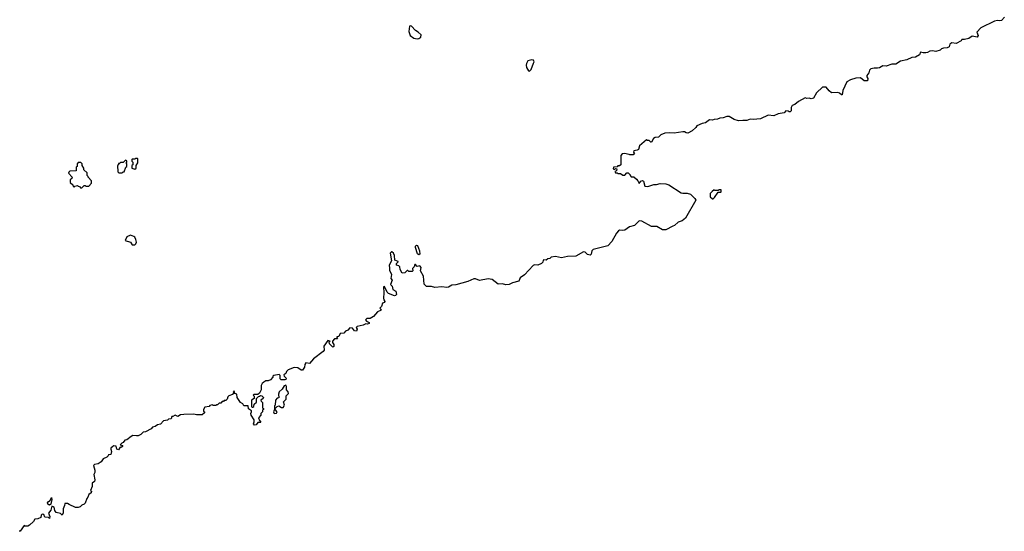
# Model space of a CAD drawing. Extents: x 1985742 to 2252716, y 78271 to 266492.
# Tile 6 of 250: x 2073980 to 2085658, y 105950 to 112013. Entities that reach past the tile are written whole.
import ezdxf

# ---------------------------------------------------------------- set-up
doc = ezdxf.new("R2010")
doc.units = 0

msp = doc.modelspace()

# ---------------------------------------------------------------- linework, layer by layer
at = {"layer": '0CON10XD'}
for points in [[(2085658, 112045), (2085625, 112003), (2085605, 111998), (2085575, 112002), (2085543, 111997), (2085380, 111915), (2085330, 111865), (2085347, 111825), (2085335, 111808), (2085275, 111818), (2085235, 111790), (2085185, 111778), (2085155, 111778), (2085145, 111762), (2085085, 111733), (2085035, 111738), (2085012, 111725), (2085005, 111690), (2084979, 111681), (2084935, 111677), (2084912, 111668), (2084895, 111653), (2084845, 111637), (2084805, 111646), (2084775, 111641), (2084745, 111623), (2084725, 111619), (2084695, 111619), (2084665, 111628), (2084653, 111597), (2084605, 111568), (2084560, 111565), (2084502, 111538), (2084425, 111520), (2084370, 111485), (2084324, 111486), (2084255, 111462), (2084215, 111467), (2084177, 111443), (2084155, 111438), (2084115, 111440), (2084075, 111430), (2084060, 111415), (2084052, 111385), (2084028, 111352), (2084028, 111338), (2084040, 111315), (2084035, 111290), (2083995, 111290), (2083953, 111323), (2083895, 111320), (2083835, 111302), (2083790, 111275), (2083742, 111175), (2083735, 111122), (2083725, 111122), (2083704, 111144), (2083685, 111152), (2083608, 111148), (2083581, 111171), (2083545, 111214), (2083500, 111215), (2083432, 111148), (2083395, 111082), (2083367, 111077), (2083345, 111082), (2083315, 111080), (2083295, 111088), (2083215, 111042), (2083175, 111008), (2083140, 110995), (2083128, 110972), (2083128, 110935), (2083117, 110923), (2083105, 110920), (2083095, 110930), (2083068, 110932), (2083045, 110910), (2082975, 110898), (2082925, 110872), (2082858, 110882), (2082765, 110838), (2082678, 110832), (2082645, 110836), (2082605, 110817), (2082555, 110820), (2082505, 110813), (2082455, 110830), (2082395, 110867), (2082365, 110867), (2082325, 110850), (2082285, 110847), (2082256, 110834), (2082215, 110832), (2082195, 110822), (2082160, 110825), (2082115, 110789), (2082075, 110783), (2082010, 110755), (2081998, 110735), (2081955, 110697), (2081905, 110670), (2081885, 110673), (2081866, 110686), (2081845, 110686), (2081743, 110667), (2081685, 110672), (2081632, 110668), (2081585, 110650), (2081555, 110623), (2081515, 110618), (2081495, 110607), (2081475, 110560), (2081465, 110560), (2081445, 110580), (2081425, 110580), (2081415, 110590), (2081331, 110519), (2081320, 110475), (2081305, 110466), (2081262, 110458), (2081260, 110445), (2081272, 110425), (2081255, 110410), (2081215, 110410), (2081207, 110417), (2081153, 110427), (2081125, 110422), (2081108, 110405), (2081108, 110292), (2081095, 110280), (2081075, 110280), (2081065, 110270), (2081022, 110265), (2081020, 110245), (2081025, 110240), (2081035, 110240), (2081045, 110250), (2081060, 110245), (2081058, 110222), (2081040, 110215), (2081045, 110200), (2081065, 110200), (2081075, 110190), (2081105, 110190), (2081135, 110170), (2081155, 110170), (2081182, 110198), (2081195, 110200), (2081220, 110175), (2081220, 110165), (2081232, 110152), (2081265, 110150), (2081295, 110122), (2081312, 110105), (2081325, 110070), (2081345, 110098), (2081365, 110106), (2081379, 110099), (2081395, 110040), (2081428, 110038), (2081501, 110059), (2081531, 110059), (2081575, 110070), (2081645, 110067), (2081680, 110055), (2081825, 109963), (2081845, 109957), (2081896, 109956), (2081934, 109944), (2081986, 109896), (2082000, 109875), (2081875, 109662), (2081835, 109628), (2081790, 109615), (2081747, 109573), (2081725, 109568), (2081645, 109522), (2081605, 109523), (2081535, 109562), (2081475, 109562), (2081357, 109627), (2081325, 109630), (2081270, 109575), (2081213, 109557), (2081155, 109518), (2081135, 109513), (2081095, 109520), (2081081, 109509), (2081058, 109485), (2081002, 109385), (2080956, 109334), (2080782, 109288), (2080765, 109272), (2080758, 109235), (2080745, 109224), (2080715, 109229), (2080685, 109258), (2080665, 109262), (2080575, 109212), (2080475, 109207), (2080405, 109192), (2080335, 109207), (2080285, 109197), (2080267, 109183), (2080242, 109178), (2080225, 109162), (2080195, 109168), (2080188, 109162), (2080185, 109140), (2080170, 109125), (2080126, 109104), (2080085, 109107), (2080071, 109099), (2079965, 108988), (2079917, 108953), (2079900, 108915), (2079825, 108896), (2079785, 108873), (2079745, 108870), (2079705, 108884), (2079655, 108880), (2079582, 108935), (2079535, 108944), (2079435, 108922), (2079385, 108942), (2079365, 108942), (2079295, 108912), (2079152, 108872), (2079105, 108868), (2079067, 108843), (2079045, 108838), (2078985, 108848), (2078905, 108840), (2078865, 108850), (2078805, 108850), (2078775, 108880), (2078770, 108975), (2078733, 109035), (2078741, 109075), (2078726, 109096), (2078695, 109090), (2078675, 109110), (2078665, 109110), (2078657, 109083), (2078640, 109065), (2078642, 109038), (2078635, 109030), (2078595, 109030), (2078585, 109040), (2078575, 109040), (2078547, 109013), (2078515, 109010), (2078493, 109053), (2078490, 109085), (2078477, 109097), (2078450, 109105), (2078450, 109125), (2078468, 109142), (2078468, 109148), (2078430, 109165), (2078425, 109220), (2078412, 109245), (2078395, 109262), (2078388, 109262), (2078373, 109245), (2078388, 109155), (2078360, 109105), (2078367, 109067), (2078364, 109044), (2078391, 108995), (2078382, 108945), (2078396, 108925), (2078377, 108875), (2078396, 108856), (2078406, 108816), (2078439, 108795), (2078450, 108755), (2078437, 108743), (2078425, 108742), (2078355, 108770), (2078338, 108785), (2078310, 108845), (2078305, 108850), (2078295, 108848), (2078300, 108775), (2078294, 108714), (2078298, 108695), (2078312, 108675), (2078305, 108663), (2078282, 108655), (2078270, 108615), (2078252, 108595), (2078270, 108575), (2078260, 108565), (2078225, 108550), (2078174, 108496), (2078135, 108473), (2078095, 108470), (2078080, 108455), (2078092, 108442), (2078126, 108426), (2078125, 108412), (2078106, 108404), (2078085, 108408), (2078055, 108392), (2077983, 108377), (2077970, 108365), (2077982, 108345), (2077975, 108320), (2077950, 108325), (2077927, 108357), (2077895, 108360), (2077870, 108335), (2077845, 108322), (2077825, 108299), (2077780, 108295), (2077765, 108260), (2077740, 108255), (2077740, 108245), (2077750, 108235), (2077745, 108230), (2077715, 108230), (2077690, 108205), (2077688, 108188), (2077706, 108164), (2077705, 108140), (2077695, 108132), (2077653, 108173), (2077650, 108195), (2077660, 108205), (2077635, 108210), (2077587, 108145), (2077590, 108095), (2077580, 108080), (2077465, 107992), (2077415, 107940), (2077374, 107946), (2077363, 107927), (2077358, 107895), (2077335, 107860), (2077318, 107858), (2077277, 107887), (2077235, 107892), (2077165, 107862), (2077146, 107844), (2077135, 107820), (2077112, 107805), (2077115, 107790), (2077140, 107765), (2077135, 107750), (2077125, 107746), (2077080, 107745), (2077068, 107758), (2077068, 107795), (2077058, 107808), (2076993, 107797), (2076982, 107788), (2076980, 107775), (2076956, 107744), (2076925, 107732), (2076898, 107732), (2076874, 107716), (2076857, 107703), (2076844, 107676), (2076842, 107628), (2076823, 107587), (2076805, 107570), (2076755, 107570), (2076750, 107565), (2076762, 107552), (2076762, 107535), (2076760, 107525), (2076730, 107505), (2076730, 107425), (2076735, 107420), (2076745, 107420), (2076755, 107430), (2076762, 107458), (2076788, 107482), (2076790, 107525), (2076812, 107548), (2076825, 107550), (2076835, 107560), (2076850, 107555), (2076870, 107535), (2076868, 107522), (2076840, 107505), (2076842, 107492), (2076860, 107475), (2076860, 107415), (2076870, 107405), (2076870, 107395), (2076860, 107385), (2076860, 107365), (2076840, 107345), (2076840, 107325), (2076810, 107295), (2076822, 107262), (2076840, 107245), (2076835, 107240), (2076805, 107240), (2076785, 107213), (2076765, 107209), (2076752, 107225), (2076762, 107248), (2076762, 107272), (2076723, 107325), (2076720, 107345), (2076730, 107365), (2076728, 107378), (2076693, 107403), (2076688, 107438), (2076638, 107438), (2076625, 107460), (2076597, 107477), (2076560, 107535), (2076556, 107576), (2076530, 107585), (2076525, 107610), (2076512, 107605), (2076518, 107582), (2076505, 107570), (2076460, 107555), (2076450, 107545), (2076440, 107515), (2076425, 107500), (2076405, 107500), (2076395, 107490), (2076382, 107488), (2076365, 107470), (2076345, 107470), (2076325, 107450), (2076315, 107450), (2076305, 107440), (2076275, 107440), (2076265, 107450), (2076235, 107440), (2076225, 107430), (2076175, 107420), (2076160, 107395), (2076160, 107375), (2076170, 107365), (2076170, 107355), (2076145, 107332), (2076075, 107330), (2076045, 107338), (2075925, 107333)], [(2078695, 111788), (2078715, 111791), (2078737, 111805), (2078742, 111832), (2078706, 111866), (2078674, 111884), (2078625, 111938), (2078615, 111942), (2078602, 111938), (2078594, 111875), (2078610, 111825), (2078655, 111794), (2078695, 111788)], [(2080025, 111402), (2080045, 111422), (2080075, 111500), (2080080, 111515), (2080072, 111535), (2080055, 111538), (2080005, 111526), (2079990, 111495), (2079986, 111475), (2079990, 111445), (2080015, 111406), (2080025, 111402)], [(2075345, 110240), (2075360, 110255), (2075360, 110285), (2075380, 110315), (2075380, 110365), (2075375, 110370), (2075355, 110370), (2075345, 110360), (2075315, 110360), (2075310, 110355), (2075310, 110335), (2075320, 110325), (2075320, 110295), (2075310, 110285), (2075310, 110255), (2075345, 110240)], [(2074715, 110020), (2074745, 110050), (2074755, 110050), (2074765, 110040), (2074798, 110042), (2074830, 110075), (2074830, 110105), (2074790, 110145), (2074790, 110155), (2074780, 110165), (2074778, 110198), (2074742, 110232), (2074740, 110255), (2074720, 110285), (2074720, 110305), (2074705, 110320), (2074675, 110320), (2074660, 110305), (2074660, 110275), (2074650, 110265), (2074648, 110222), (2074575, 110220), (2074562, 110208), (2074560, 110195), (2074600, 110145), (2074598, 110132), (2074580, 110115), (2074580, 110085), (2074608, 110058), (2074612, 110042), (2074625, 110030), (2074635, 110040), (2074665, 110050), (2074675, 110040), (2074688, 110038), (2074702, 110022), (2074715, 110020)], [(2075195, 110200), (2075205, 110210), (2075218, 110212), (2075240, 110265), (2075250, 110275), (2075250, 110305), (2075240, 110315), (2075250, 110325), (2075250, 110335), (2075235, 110350), (2075205, 110320), (2075175, 110320), (2075165, 110310), (2075152, 110308), (2075150, 110295), (2075140, 110285), (2075142, 110212), (2075155, 110200), (2075195, 110200)], [(2082205, 109890), (2082222, 109905), (2082262, 109968), (2082295, 109970), (2082300, 109975), (2082298, 109998), (2082273, 109997), (2082265, 109990), (2082225, 109990), (2082215, 109998), (2082191, 109979), (2082170, 109955), (2082170, 109915), (2082195, 109890), (2082205, 109890)], [(2075315, 109344), (2075345, 109344), (2075357, 109355), (2075363, 109375), (2075357, 109407), (2075344, 109434), (2075334, 109444), (2075295, 109460), (2075252, 109438), (2075230, 109395), (2075295, 109376), (2075315, 109344)], [(2078715, 109228), (2078697, 109237), (2078674, 109314), (2078675, 109328), (2078685, 109340), (2078697, 109337), (2078721, 109275), (2078724, 109236), (2078715, 109228)], [(2076998, 107348), (2077025, 107350), (2077032, 107365), (2077010, 107395), (2077012, 107408), (2077032, 107428), (2077055, 107438), (2077085, 107417), (2077105, 107418), (2077119, 107445), (2077110, 107485), (2077142, 107515), (2077142, 107555), (2077166, 107585), (2077162, 107602), (2077144, 107625), (2077144, 107665), (2077135, 107681), (2077115, 107673), (2077092, 107635), (2077058, 107602), (2077049, 107575), (2077055, 107530), (2077034, 107526), (2077014, 107506), (2077010, 107445), (2077002, 107435), (2077000, 107395), (2076988, 107365), (2076998, 107348)], [(2075925, 107333), (2075885, 107330), (2075855, 107310), (2075825, 107328), (2075795, 107310), (2075785, 107310), (2075778, 107282), (2075745, 107280), (2075732, 107268), (2075685, 107260), (2075651, 107219), (2075615, 107212), (2075585, 107192), (2075554, 107186), (2075540, 107165), (2075472, 107128), (2075446, 107124), (2075415, 107097), (2075385, 107083), (2075365, 107080), (2075323, 107087), (2075300, 107075), (2075250, 107035), (2075225, 107030), (2075208, 107002), (2075190, 106995), (2075170, 106975), (2075198, 106968), (2075200, 106955), (2075185, 106942), (2075172, 106948), (2075150, 106915), (2075132, 106922), (2075125, 106960), (2075095, 106962), (2075084, 106956), (2075062, 106935), (2075060, 106925), (2075069, 106895), (2075059, 106861), (2075032, 106858), (2075030, 106845), (2075015, 106830), (2074971, 106809), (2074946, 106774), (2074911, 106749), (2074865, 106740), (2074855, 106730), (2074872, 106675), (2074872, 106648), (2074858, 106625), (2074872, 106558), (2074865, 106540), (2074838, 106522), (2074839, 106481), (2074820, 106435), (2074830, 106425), (2074828, 106405), (2074798, 106385), (2074787, 106353), (2074775, 106340), (2074758, 106285), (2074745, 106272), (2074715, 106260), (2074695, 106240), (2074675, 106232), (2074643, 106233), (2074566, 106266), (2074545, 106278), (2074515, 106280), (2074512, 106255), (2074494, 106216), (2074497, 106167), (2074485, 106142), (2074462, 106162), (2074411, 106171), (2074396, 106196), (2074388, 106235), (2074362, 106248), (2074348, 106202), (2074322, 106165), (2074338, 106125), (2074335, 106100), (2074322, 106112), (2074277, 106117), (2074265, 106150), (2074245, 106152), (2074235, 106140), (2074230, 106115), (2074195, 106096), (2074160, 106095), (2074143, 106067), (2074095, 106022), (2074075, 106010), (2074045, 106010), (2074032, 106018), (2073985, 105950), (2073975, 105950)], [(2074335, 106260), (2074315, 106270), (2074311, 106289), (2074322, 106305), (2074340, 106315), (2074355, 106350), (2074360, 106325), (2074347, 106273), (2074335, 106260)]]:
    msp.add_lwpolyline(points, dxfattribs=at)

doc.saveas('drawing.dxf')
